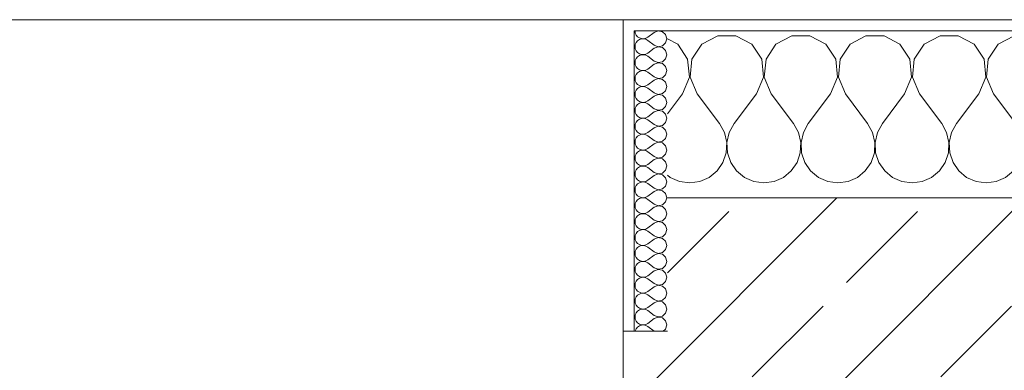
# Model space of a CAD drawing. Header units: metres. Extents: x -3.6 to 84.5, y -11 to 16.8.
# Tile 127 of 225: x 31.797 to 32.683, y 13.54 to 13.855. Entities that reach past the tile are written whole.
import ezdxf

# ---------------------------------------------------------------- set-up
doc = ezdxf.new("R2010")
doc.units = ezdxf.units.M
doc.header["$MEASUREMENT"] = 0
doc.layers.add('604 - Struktur.Wand Aussen', color=7, linetype='Continuous')
pattern_1 = [(0, (0, 0), (0, 0.08660254), [0, -0.05]), (0, (0.025, 0.0433), (0, 0.08660254), [0, -0.05])]

# ---------------------------------------------------------------- blocks, each defined once
blk = doc.blocks.new('*X23')
at = {"layer": '604 - Struktur.Wand Aussen', "color": 7, "linetype": 'Continuous', "lineweight": 5}
for p, q in [((32.42521, 13.84066), (32.4109, 13.83299)), ((32.44145, 13.84066), (32.42521, 13.84066)), ((32.45576, 13.83299), (32.44145, 13.84066)), ((32.49188, 13.84066), (32.47757, 13.83299)), ((32.50812, 13.84066), (32.49188, 13.84066)), ((32.52243, 13.83299), (32.50812, 13.84066)), ((32.55855, 13.84066), (32.54424, 13.83299)), ((32.57479, 13.84066), (32.55855, 13.84066)), ((32.5891, 13.83299), (32.57479, 13.84066)), ((32.62521, 13.84066), (32.6109, 13.83299)), ((32.64145, 13.84066), (32.62521, 13.84066)), ((32.65576, 13.83299), (32.64145, 13.84066)), ((32.69188, 13.84066), (32.67757, 13.83299)), ((32.70812, 13.84066), (32.69188, 13.84066)), ((32.72243, 13.83299), (32.70812, 13.84066)), ((32.75855, 13.84066), (32.74424, 13.83299)), ((32.77479, 13.84066), (32.75855, 13.84066)), ((32.7891, 13.83299), (32.77479, 13.84066)), ((32.82521, 13.84066), (32.8109, 13.83299)), ((32.84145, 13.84066), (32.82521, 13.84066)), ((32.85576, 13.83299), (32.84145, 13.84066)), ((32.89188, 13.84066), (32.87757, 13.83299)), ((32.90812, 13.84066), (32.89188, 13.84066)), ((32.92243, 13.83299), (32.90812, 13.84066)), ((32.95855, 13.84066), (32.94424, 13.83299)), ((32.97479, 13.84066), (32.95855, 13.84066)), ((32.9891, 13.83299), (32.97479, 13.84066)), ((33.02521, 13.84066), (33.0109, 13.83299)), ((33.04145, 13.84066), (33.02521, 13.84066)), ((33.05576, 13.83299), (33.04145, 13.84066)), ((33.09188, 13.84066), (33.07757, 13.83299)), ((33.10812, 13.84066), (33.09188, 13.84066)), ((33.12243, 13.83299), (33.10812, 13.84066)), ((33.15855, 13.84066), (33.14424, 13.83299)), ((33.17479, 13.84066), (33.15855, 13.84066)), ((33.1891, 13.83299), (33.17479, 13.84066)), ((33.22521, 13.84066), (33.2109, 13.83299)), ((33.24145, 13.84066), (33.22521, 13.84066)), ((33.25576, 13.83299), (33.24145, 13.84066)), ((33.29188, 13.84066), (33.27757, 13.83299)), ((33.30812, 13.84066), (33.29188, 13.84066)), ((33.32243, 13.83299), (33.30812, 13.84066)), ((33.35855, 13.84066), (33.34424, 13.83299)), ((33.37479, 13.84066), (33.35855, 13.84066)), ((33.3891, 13.83299), (33.37479, 13.84066)), ((33.42521, 13.84066), (33.4109, 13.83299)), ((33.44145, 13.84066), (33.42521, 13.84066)), ((33.45576, 13.83299), (33.44145, 13.84066)), ((33.49188, 13.84066), (33.47757, 13.83299)), ((33.5, 13.84066), (33.49188, 13.84066)), ((32.3891, 13.83299), (32.38, 13.83787)), ((32.39808, 13.81947), (32.3891, 13.83299)), ((32.4109, 13.83299), (32.40192, 13.81947)), ((32.46475, 13.81947), (32.45576, 13.83299)), ((32.47757, 13.83299), (32.46858, 13.81947)), ((32.53142, 13.81947), (32.52243, 13.83299)), ((32.54424, 13.83299), (32.53525, 13.81947)), ((32.59808, 13.81947), (32.5891, 13.83299)), ((32.6109, 13.83299), (32.60192, 13.81947)), ((32.66475, 13.81947), (32.65576, 13.83299)), ((32.67757, 13.83299), (32.66858, 13.81947)), ((32.73142, 13.81947), (32.72243, 13.83299)), ((32.74424, 13.83299), (32.73525, 13.81947)), ((32.79808, 13.81947), (32.7891, 13.83299)), ((32.8109, 13.83299), (32.80192, 13.81947)), ((32.86475, 13.81947), (32.85576, 13.83299)), ((32.87757, 13.83299), (32.86858, 13.81947)), ((32.93142, 13.81947), (32.92243, 13.83299)), ((32.94424, 13.83299), (32.93525, 13.81947)), ((32.99808, 13.81947), (32.9891, 13.83299)), ((33.0109, 13.83299), (33.00192, 13.81947)), ((33.06475, 13.81947), (33.05576, 13.83299)), ((33.07757, 13.83299), (33.06858, 13.81947)), ((33.13142, 13.81947), (33.12243, 13.83299)), ((33.14424, 13.83299), (33.13525, 13.81947)), ((33.19808, 13.81947), (33.1891, 13.83299)), ((33.2109, 13.83299), (33.20192, 13.81947)), ((33.26475, 13.81947), (33.25576, 13.83299)), ((33.27757, 13.83299), (33.26858, 13.81947)), ((33.33142, 13.81947), (33.32243, 13.83299)), ((33.34424, 13.83299), (33.33525, 13.81947)), ((33.39808, 13.81947), (33.3891, 13.83299)), ((33.4109, 13.83299), (33.40192, 13.81947)), ((33.46475, 13.81947), (33.45576, 13.83299)), ((33.47757, 13.83299), (33.46858, 13.81947)), ((32.39962, 13.8033), (32.39808, 13.81947)), ((32.40192, 13.81947), (32.40038, 13.8033)), ((32.46629, 13.8033), (32.46475, 13.81947)), ((32.46858, 13.81947), (32.46705, 13.8033)), ((32.53295, 13.8033), (32.53142, 13.81947)), ((32.53525, 13.81947), (32.53371, 13.8033)), ((32.59962, 13.8033), (32.59808, 13.81947)), ((32.60192, 13.81947), (32.60038, 13.8033)), ((32.66629, 13.8033), (32.66475, 13.81947)), ((32.66858, 13.81947), (32.66705, 13.8033)), ((32.73295, 13.8033), (32.73142, 13.81947)), ((32.73525, 13.81947), (32.73371, 13.8033)), ((32.79962, 13.8033), (32.79808, 13.81947)), ((32.80192, 13.81947), (32.80038, 13.8033)), ((32.86629, 13.8033), (32.86475, 13.81947)), ((32.86858, 13.81947), (32.86705, 13.8033)), ((32.93295, 13.8033), (32.93142, 13.81947)), ((32.93525, 13.81947), (32.93371, 13.8033)), ((32.99962, 13.8033), (32.99808, 13.81947)), ((33.00192, 13.81947), (33.00038, 13.8033)), ((33.06629, 13.8033), (33.06475, 13.81947)), ((33.06858, 13.81947), (33.06705, 13.8033)), ((33.13295, 13.8033), (33.13142, 13.81947)), ((33.13525, 13.81947), (33.13371, 13.8033)), ((33.19962, 13.8033), (33.19808, 13.81947)), ((33.20192, 13.81947), (33.20038, 13.8033)), ((33.26629, 13.8033), (33.26475, 13.81947)), ((33.26858, 13.81947), (33.26705, 13.8033)), ((33.33295, 13.8033), (33.33142, 13.81947)), ((33.33525, 13.81947), (33.33371, 13.8033)), ((33.39962, 13.8033), (33.39808, 13.81947)), ((33.40192, 13.81947), (33.40038, 13.8033)), ((33.46629, 13.8033), (33.46475, 13.81947)), ((33.46858, 13.81947), (33.46705, 13.8033)), ((32.39333, 13.78833), (32.39962, 13.8033)), ((32.40038, 13.8033), (32.40667, 13.78833)), ((32.46, 13.78833), (32.46629, 13.8033)), ((32.46705, 13.8033), (32.47333, 13.78833)), ((32.52667, 13.78833), (32.53295, 13.8033)), ((32.53371, 13.8033), (32.54, 13.78833)), ((32.59333, 13.78833), (32.59962, 13.8033)), ((32.60038, 13.8033), (32.60667, 13.78833)), ((32.66, 13.78833), (32.66629, 13.8033)), ((32.66705, 13.8033), (32.67333, 13.78833)), ((32.72667, 13.78833), (32.73295, 13.8033)), ((32.73371, 13.8033), (32.74, 13.78833)), ((32.79333, 13.78833), (32.79962, 13.8033)), ((32.80038, 13.8033), (32.80667, 13.78833)), ((32.86, 13.78833), (32.86629, 13.8033)), ((32.86705, 13.8033), (32.87333, 13.78833)), ((32.92667, 13.78833), (32.93295, 13.8033)), ((32.93371, 13.8033), (32.94, 13.78833)), ((32.99333, 13.78833), (32.99962, 13.8033)), ((33.00038, 13.8033), (33.00667, 13.78833)), ((33.06, 13.78833), (33.06629, 13.8033)), ((33.06705, 13.8033), (33.07333, 13.78833)), ((33.12667, 13.78833), (33.13295, 13.8033)), ((33.13371, 13.8033), (33.14, 13.78833)), ((33.19333, 13.78833), (33.19962, 13.8033)), ((33.20038, 13.8033), (33.20667, 13.78833)), ((33.26, 13.78833), (33.26629, 13.8033)), ((33.26705, 13.8033), (33.27333, 13.78833)), ((33.32667, 13.78833), (33.33295, 13.8033)), ((33.33371, 13.8033), (33.34, 13.78833)), ((33.39333, 13.78833), (33.39962, 13.8033)), ((33.40038, 13.8033), (33.40667, 13.78833)), ((33.46, 13.78833), (33.46629, 13.8033)), ((33.46705, 13.8033), (33.47333, 13.78833)), ((32.39333, 13.78833), (32.38, 13.77056)), ((32.40667, 13.78833), (32.42667, 13.76167)), ((32.46, 13.78833), (32.44, 13.76167)), ((32.47333, 13.78833), (32.49333, 13.76167)), ((32.52667, 13.78833), (32.50667, 13.76167)), ((32.54, 13.78833), (32.56, 13.76167)), ((32.59333, 13.78833), (32.57333, 13.76167)), ((32.60667, 13.78833), (32.62667, 13.76167)), ((32.66, 13.78833), (32.64, 13.76167)), ((32.67333, 13.78833), (32.69333, 13.76167)), ((32.72667, 13.78833), (32.70667, 13.76167)), ((32.74, 13.78833), (32.76, 13.76167)), ((32.79333, 13.78833), (32.77333, 13.76167)), ((32.80667, 13.78833), (32.82667, 13.76167)), ((32.86, 13.78833), (32.84, 13.76167)), ((32.87333, 13.78833), (32.89333, 13.76167)), ((32.92667, 13.78833), (32.90667, 13.76167)), ((32.94, 13.78833), (32.96, 13.76167)), ((32.99333, 13.78833), (32.97333, 13.76167)), ((33.00667, 13.78833), (33.02667, 13.76167)), ((33.06, 13.78833), (33.04, 13.76167)), ((33.07333, 13.78833), (33.09333, 13.76167)), ((33.12667, 13.78833), (33.10667, 13.76167)), ((33.14, 13.78833), (33.16, 13.76167)), ((33.19333, 13.78833), (33.17333, 13.76167)), ((33.20667, 13.78833), (33.22667, 13.76167)), ((33.26, 13.78833), (33.24, 13.76167)), ((33.27333, 13.78833), (33.29333, 13.76167)), ((33.32667, 13.78833), (33.30667, 13.76167)), ((33.34, 13.78833), (33.36, 13.76167)), ((33.39333, 13.78833), (33.37333, 13.76167)), ((33.40667, 13.78833), (33.42667, 13.76167)), ((33.46, 13.78833), (33.44, 13.76167)), ((33.47333, 13.78833), (33.49333, 13.76167)), ((32.43112, 13.75362), (32.42667, 13.76167)), ((32.44, 13.76167), (32.43555, 13.75362)), ((32.49778, 13.75362), (32.49333, 13.76167)), ((32.50667, 13.76167), (32.50222, 13.75362)), ((32.56445, 13.75362), (32.56, 13.76167)), ((32.57333, 13.76167), (32.56888, 13.75362)), ((32.63112, 13.75362), (32.62667, 13.76167)), ((32.64, 13.76167), (32.63555, 13.75362)), ((32.69778, 13.75362), (32.69333, 13.76167)), ((32.70667, 13.76167), (32.70222, 13.75362)), ((32.76445, 13.75362), (32.76, 13.76167)), ((32.77333, 13.76167), (32.76888, 13.75362)), ((32.83112, 13.75362), (32.82667, 13.76167)), ((32.84, 13.76167), (32.83555, 13.75362)), ((32.89778, 13.75362), (32.89333, 13.76167)), ((32.90667, 13.76167), (32.90222, 13.75362)), ((32.96445, 13.75362), (32.96, 13.76167)), ((32.97333, 13.76167), (32.96888, 13.75362)), ((33.03112, 13.75362), (33.02667, 13.76167)), ((33.04, 13.76167), (33.03555, 13.75362)), ((33.09778, 13.75362), (33.09333, 13.76167)), ((33.10667, 13.76167), (33.10222, 13.75362)), ((33.16445, 13.75362), (33.16, 13.76167)), ((33.17333, 13.76167), (33.16888, 13.75362)), ((33.23112, 13.75362), (33.22667, 13.76167)), ((33.24, 13.76167), (33.23555, 13.75362)), ((33.29778, 13.75362), (33.29333, 13.76167)), ((33.30667, 13.76167), (33.30222, 13.75362)), ((33.36445, 13.75362), (33.36, 13.76167)), ((33.37333, 13.76167), (33.36888, 13.75362)), ((33.43112, 13.75362), (33.42667, 13.76167)), ((33.44, 13.76167), (33.43555, 13.75362)), ((33.49778, 13.75362), (33.49333, 13.76167)), ((32.4332, 13.74466), (32.43112, 13.75362)), ((32.43555, 13.75362), (32.43347, 13.74466)), ((32.49987, 13.74466), (32.49778, 13.75362)), ((32.50222, 13.75362), (32.50013, 13.74466)), ((32.56653, 13.74466), (32.56445, 13.75362)), ((32.56888, 13.75362), (32.5668, 13.74466)), ((32.6332, 13.74466), (32.63112, 13.75362)), ((32.63555, 13.75362), (32.63347, 13.74466)), ((32.69987, 13.74466), (32.69778, 13.75362)), ((32.70222, 13.75362), (32.70013, 13.74466)), ((32.76653, 13.74466), (32.76445, 13.75362)), ((32.76888, 13.75362), (32.7668, 13.74466)), ((32.8332, 13.74466), (32.83112, 13.75362)), ((32.83555, 13.75362), (32.83347, 13.74466)), ((32.89987, 13.74466), (32.89778, 13.75362)), ((32.90222, 13.75362), (32.90013, 13.74466)), ((32.96653, 13.74466), (32.96445, 13.75362)), ((32.96888, 13.75362), (32.9668, 13.74466)), ((33.0332, 13.74466), (33.03112, 13.75362)), ((33.03555, 13.75362), (33.03347, 13.74466)), ((33.09987, 13.74466), (33.09778, 13.75362)), ((33.10222, 13.75362), (33.10013, 13.74466)), ((33.16653, 13.74466), (33.16445, 13.75362)), ((33.16888, 13.75362), (33.1668, 13.74466)), ((33.2332, 13.74466), (33.23112, 13.75362)), ((33.23555, 13.75362), (33.23347, 13.74466)), ((33.29987, 13.74466), (33.29778, 13.75362)), ((33.30222, 13.75362), (33.30013, 13.74466)), ((33.36653, 13.74466), (33.36445, 13.75362)), ((33.36888, 13.75362), (33.3668, 13.74466)), ((33.4332, 13.74466), (33.43112, 13.75362)), ((33.43555, 13.75362), (33.43347, 13.74466)), ((33.49987, 13.74466), (33.49778, 13.75362)), ((32.43275, 13.73547), (32.4332, 13.74466)), ((32.43347, 13.74466), (32.43391, 13.73547)), ((32.49942, 13.73547), (32.49987, 13.74466)), ((32.50013, 13.74466), (32.50058, 13.73547)), ((32.56609, 13.73547), (32.56653, 13.74466)), ((32.5668, 13.74466), (32.56725, 13.73547)), ((32.63275, 13.73547), (32.6332, 13.74466)), ((32.63347, 13.74466), (32.63391, 13.73547)), ((32.69942, 13.73547), (32.69987, 13.74466)), ((32.70013, 13.74466), (32.70058, 13.73547)), ((32.76609, 13.73547), (32.76653, 13.74466)), ((32.7668, 13.74466), (32.76725, 13.73547)), ((32.83275, 13.73547), (32.8332, 13.74466)), ((32.83347, 13.74466), (32.83391, 13.73547)), ((32.89942, 13.73547), (32.89987, 13.74466)), ((32.90013, 13.74466), (32.90058, 13.73547)), ((32.96609, 13.73547), (32.96653, 13.74466)), ((32.9668, 13.74466), (32.96725, 13.73547)), ((33.03275, 13.73547), (33.0332, 13.74466)), ((33.03347, 13.74466), (33.03391, 13.73547)), ((33.09942, 13.73547), (33.09987, 13.74466)), ((33.10013, 13.74466), (33.10058, 13.73547)), ((33.16609, 13.73547), (33.16653, 13.74466)), ((33.1668, 13.74466), (33.16725, 13.73547)), ((33.23275, 13.73547), (33.2332, 13.74466)), ((33.23347, 13.74466), (33.23391, 13.73547)), ((33.29942, 13.73547), (33.29987, 13.74466)), ((33.30013, 13.74466), (33.30058, 13.73547)), ((33.36609, 13.73547), (33.36653, 13.74466)), ((33.3668, 13.74466), (33.36725, 13.73547)), ((33.43275, 13.73547), (33.4332, 13.74466)), ((33.43347, 13.74466), (33.43391, 13.73547)), ((33.49942, 13.73547), (33.49987, 13.74466)), ((32.42981, 13.72676), (32.43275, 13.73547)), ((32.43391, 13.73547), (32.43685, 13.72676)), ((32.49648, 13.72676), (32.49942, 13.73547)), ((32.50058, 13.73547), (32.50352, 13.72676)), ((32.56315, 13.72676), (32.56609, 13.73547)), ((32.56725, 13.73547), (32.57019, 13.72676)), ((32.62981, 13.72676), (32.63275, 13.73547)), ((32.63391, 13.73547), (32.63685, 13.72676)), ((32.69648, 13.72676), (32.69942, 13.73547)), ((32.70058, 13.73547), (32.70352, 13.72676)), ((32.76315, 13.72676), (32.76609, 13.73547)), ((32.76725, 13.73547), (32.77019, 13.72676)), ((32.82981, 13.72676), (32.83275, 13.73547)), ((32.83391, 13.73547), (32.83685, 13.72676)), ((32.89648, 13.72676), (32.89942, 13.73547)), ((32.90058, 13.73547), (32.90352, 13.72676)), ((32.96315, 13.72676), (32.96609, 13.73547)), ((32.96725, 13.73547), (32.97019, 13.72676)), ((33.02981, 13.72676), (33.03275, 13.73547)), ((33.03391, 13.73547), (33.03685, 13.72676)), ((33.09648, 13.72676), (33.09942, 13.73547)), ((33.10058, 13.73547), (33.10352, 13.72676)), ((33.16315, 13.72676), (33.16609, 13.73547)), ((33.16725, 13.73547), (33.17019, 13.72676)), ((33.22981, 13.72676), (33.23275, 13.73547)), ((33.23391, 13.73547), (33.23685, 13.72676)), ((33.29648, 13.72676), (33.29942, 13.73547)), ((33.30058, 13.73547), (33.30352, 13.72676)), ((33.36315, 13.72676), (33.36609, 13.73547)), ((33.36725, 13.73547), (33.37019, 13.72676)), ((33.42981, 13.72676), (33.43275, 13.73547)), ((33.43391, 13.73547), (33.43685, 13.72676)), ((33.49648, 13.72676), (33.49942, 13.73547)), ((32.42461, 13.71918), (32.42981, 13.72676)), ((32.43685, 13.72676), (32.44206, 13.71918)), ((32.49127, 13.71918), (32.49648, 13.72676)), ((32.50352, 13.72676), (32.50873, 13.71918)), ((32.55794, 13.71918), (32.56315, 13.72676)), ((32.57019, 13.72676), (32.57539, 13.71918)), ((32.62461, 13.71918), (32.62981, 13.72676)), ((32.63685, 13.72676), (32.64206, 13.71918)), ((32.69127, 13.71918), (32.69648, 13.72676)), ((32.70352, 13.72676), (32.70873, 13.71918)), ((32.75794, 13.71918), (32.76315, 13.72676)), ((32.77019, 13.72676), (32.77539, 13.71918)), ((32.82461, 13.71918), (32.82981, 13.72676)), ((32.83685, 13.72676), (32.84206, 13.71918)), ((32.89127, 13.71918), (32.89648, 13.72676)), ((32.90352, 13.72676), (32.90873, 13.71918)), ((32.95794, 13.71918), (32.96315, 13.72676)), ((32.97019, 13.72676), (32.97539, 13.71918)), ((33.02461, 13.71918), (33.02981, 13.72676)), ((33.03685, 13.72676), (33.04206, 13.71918)), ((33.09127, 13.71918), (33.09648, 13.72676)), ((33.10352, 13.72676), (33.10873, 13.71918)), ((33.15794, 13.71918), (33.16315, 13.72676)), ((33.17019, 13.72676), (33.17539, 13.71918)), ((33.22461, 13.71918), (33.22981, 13.72676)), ((33.23685, 13.72676), (33.24206, 13.71918)), ((33.29127, 13.71918), (33.29648, 13.72676)), ((33.30352, 13.72676), (33.30873, 13.71918)), ((33.35794, 13.71918), (33.36315, 13.72676)), ((33.37019, 13.72676), (33.37539, 13.71918)), ((33.42461, 13.71918), (33.42981, 13.72676)), ((33.43685, 13.72676), (33.44206, 13.71918)), ((33.49127, 13.71918), (33.49648, 13.72676)), ((32.38, 13.71536), (32.38248, 13.71331)), ((32.41752, 13.71331), (32.42461, 13.71918)), ((32.44206, 13.71918), (32.44914, 13.71331)), ((32.48419, 13.71331), (32.49127, 13.71918)), ((32.50873, 13.71918), (32.51581, 13.71331)), ((32.55086, 13.71331), (32.55794, 13.71918)), ((32.57539, 13.71918), (32.58248, 13.71331)), ((32.61752, 13.71331), (32.62461, 13.71918)), ((32.64206, 13.71918), (32.64914, 13.71331)), ((32.68419, 13.71331), (32.69127, 13.71918)), ((32.70873, 13.71918), (32.71581, 13.71331)), ((32.75086, 13.71331), (32.75794, 13.71918)), ((32.77539, 13.71918), (32.78248, 13.71331)), ((32.81752, 13.71331), (32.82461, 13.71918)), ((32.84206, 13.71918), (32.84914, 13.71331)), ((32.88419, 13.71331), (32.89127, 13.71918)), ((32.90873, 13.71918), (32.91581, 13.71331)), ((32.95086, 13.71331), (32.95794, 13.71918)), ((32.97539, 13.71918), (32.98248, 13.71331)), ((33.01752, 13.71331), (33.02461, 13.71918)), ((33.04206, 13.71918), (33.04914, 13.71331)), ((33.08419, 13.71331), (33.09127, 13.71918)), ((33.10873, 13.71918), (33.11581, 13.71331)), ((33.15086, 13.71331), (33.15794, 13.71918)), ((33.17539, 13.71918), (33.18248, 13.71331)), ((33.21752, 13.71331), (33.22461, 13.71918)), ((33.24206, 13.71918), (33.24914, 13.71331)), ((33.28419, 13.71331), (33.29127, 13.71918)), ((33.30873, 13.71918), (33.31581, 13.71331)), ((33.35086, 13.71331), (33.35794, 13.71918)), ((33.37539, 13.71918), (33.38248, 13.71331)), ((33.41752, 13.71331), (33.42461, 13.71918)), ((33.44206, 13.71918), (33.44914, 13.71331)), ((33.48419, 13.71331), (33.49127, 13.71918)), ((32.38248, 13.71331), (32.39089, 13.7096)), ((32.39089, 13.7096), (32.4, 13.70833)), ((32.4, 13.70833), (32.40911, 13.7096)), ((32.40911, 13.7096), (32.41752, 13.71331)), ((32.44914, 13.71331), (32.45756, 13.7096)), ((32.45756, 13.7096), (32.46667, 13.70833)), ((32.46667, 13.70833), (32.47578, 13.7096)), ((32.47578, 13.7096), (32.48419, 13.71331)), ((32.51581, 13.71331), (32.52422, 13.7096)), ((32.52422, 13.7096), (32.53333, 13.70833)), ((32.53333, 13.70833), (32.54244, 13.7096)), ((32.54244, 13.7096), (32.55086, 13.71331)), ((32.58248, 13.71331), (32.59089, 13.7096)), ((32.59089, 13.7096), (32.6, 13.70833)), ((32.6, 13.70833), (32.60911, 13.7096)), ((32.60911, 13.7096), (32.61752, 13.71331)), ((32.64914, 13.71331), (32.65756, 13.7096)), ((32.65756, 13.7096), (32.66667, 13.70833)), ((32.66667, 13.70833), (32.67578, 13.7096)), ((32.67578, 13.7096), (32.68419, 13.71331)), ((32.71581, 13.71331), (32.72422, 13.7096)), ((32.72422, 13.7096), (32.73333, 13.70833)), ((32.73333, 13.70833), (32.74244, 13.7096)), ((32.74244, 13.7096), (32.75086, 13.71331)), ((32.78248, 13.71331), (32.79089, 13.7096)), ((32.79089, 13.7096), (32.8, 13.70833)), ((32.8, 13.70833), (32.80911, 13.7096)), ((32.80911, 13.7096), (32.81752, 13.71331)), ((32.84914, 13.71331), (32.85756, 13.7096)), ((32.85756, 13.7096), (32.86667, 13.70833)), ((32.86667, 13.70833), (32.87578, 13.7096)), ((32.87578, 13.7096), (32.88419, 13.71331)), ((32.91581, 13.71331), (32.92422, 13.7096)), ((32.92422, 13.7096), (32.93333, 13.70833)), ((32.93333, 13.70833), (32.94244, 13.7096)), ((32.94244, 13.7096), (32.95086, 13.71331)), ((32.98248, 13.71331), (32.99089, 13.7096)), ((32.99089, 13.7096), (33, 13.70833)), ((33, 13.70833), (33.00911, 13.7096)), ((33.00911, 13.7096), (33.01752, 13.71331)), ((33.04914, 13.71331), (33.05756, 13.7096)), ((33.05756, 13.7096), (33.06667, 13.70833)), ((33.06667, 13.70833), (33.07578, 13.7096)), ((33.07578, 13.7096), (33.08419, 13.71331)), ((33.11581, 13.71331), (33.12422, 13.7096)), ((33.12422, 13.7096), (33.13333, 13.70833)), ((33.13333, 13.70833), (33.14244, 13.7096)), ((33.14244, 13.7096), (33.15086, 13.71331)), ((33.18248, 13.71331), (33.19089, 13.7096)), ((33.19089, 13.7096), (33.2, 13.70833)), ((33.2, 13.70833), (33.20911, 13.7096)), ((33.20911, 13.7096), (33.21752, 13.71331)), ((33.24914, 13.71331), (33.25756, 13.7096)), ((33.25756, 13.7096), (33.26667, 13.70833)), ((33.26667, 13.70833), (33.27578, 13.7096)), ((33.27578, 13.7096), (33.28419, 13.71331)), ((33.31581, 13.71331), (33.32422, 13.7096)), ((33.32422, 13.7096), (33.33333, 13.70833)), ((33.33333, 13.70833), (33.34244, 13.7096)), ((33.34244, 13.7096), (33.35086, 13.71331)), ((33.38248, 13.71331), (33.39089, 13.7096)), ((33.39089, 13.7096), (33.4, 13.70833)), ((33.4, 13.70833), (33.40911, 13.7096)), ((33.40911, 13.7096), (33.41752, 13.71331)), ((33.44914, 13.71331), (33.45756, 13.7096)), ((33.45756, 13.7096), (33.46667, 13.70833)), ((33.46667, 13.70833), (33.47578, 13.7096)), ((33.47578, 13.7096), (33.48419, 13.71331))]:
    blk.add_line(p, q, dxfattribs=at)
blk = doc.blocks.new('*X46')
at = {"layer": '604 - Struktur.Wand Aussen', "color": 7, "linetype": 'Continuous', "lineweight": 5}
for p, q in [((32.35071, 13.845), (32.35099, 13.84305)), ((32.35099, 13.84305), (32.35178, 13.84124)), ((32.35178, 13.84124), (32.35304, 13.83973)), ((32.35304, 13.83973), (32.35466, 13.83861)), ((32.36786, 13.84357), (32.36214, 13.83929)), ((32.3715, 13.84497), (32.36786, 13.84357)), ((32.37534, 13.84425), (32.3715, 13.84497)), ((32.37822, 13.84161), (32.37534, 13.84425)), ((32.37929, 13.83786), (32.37822, 13.84161)), ((32.35099, 13.83267), (32.35071, 13.83071)), ((32.35071, 13.83071), (32.35099, 13.82876)), ((32.35178, 13.83447), (32.35099, 13.83267)), ((32.35304, 13.83599), (32.35178, 13.83447)), ((32.35466, 13.8371), (32.35304, 13.83599)), ((32.35466, 13.83861), (32.35653, 13.83798)), ((32.35653, 13.83773), (32.35466, 13.8371)), ((32.35653, 13.83798), (32.3585, 13.83789)), ((32.3585, 13.83783), (32.35653, 13.83773)), ((32.3585, 13.83789), (32.36042, 13.83833)), ((32.36042, 13.83738), (32.3585, 13.83783)), ((32.36042, 13.83833), (32.36214, 13.83929)), ((32.36214, 13.83643), (32.36042, 13.83738)), ((32.36786, 13.83214), (32.36214, 13.83643)), ((32.36786, 13.83214), (32.3715, 13.83074)), ((32.3715, 13.83069), (32.36786, 13.82929)), ((32.3715, 13.83074), (32.37534, 13.83147)), ((32.37534, 13.82996), (32.3715, 13.83069)), ((32.37534, 13.83147), (32.37822, 13.8341)), ((32.37822, 13.8341), (32.37929, 13.83786)), ((32.35099, 13.82876), (32.35178, 13.82696)), ((32.35178, 13.82696), (32.35304, 13.82544)), ((32.35304, 13.8217), (32.35178, 13.82018)), ((32.35304, 13.82544), (32.35466, 13.82433)), ((32.35466, 13.82282), (32.35304, 13.8217)), ((32.35466, 13.82433), (32.35653, 13.8237)), ((32.35653, 13.82345), (32.35466, 13.82282)), ((32.35653, 13.8237), (32.3585, 13.8236)), ((32.3585, 13.82354), (32.35653, 13.82345)), ((32.3585, 13.8236), (32.36042, 13.82405)), ((32.36042, 13.8231), (32.3585, 13.82354)), ((32.36042, 13.82405), (32.36214, 13.825)), ((32.36214, 13.82214), (32.36042, 13.8231)), ((32.36786, 13.82929), (32.36214, 13.825)), ((32.36786, 13.81786), (32.36214, 13.82214)), ((32.37822, 13.82733), (32.37534, 13.82996)), ((32.37929, 13.82357), (32.37822, 13.82733)), ((32.37822, 13.81982), (32.37929, 13.82357)), ((32.35099, 13.81838), (32.35071, 13.81643)), ((32.35071, 13.81643), (32.35099, 13.81448)), ((32.35178, 13.82018), (32.35099, 13.81838)), ((32.35099, 13.81448), (32.35178, 13.81267)), ((32.36786, 13.815), (32.36214, 13.81071)), ((32.36786, 13.81786), (32.3715, 13.81646)), ((32.3715, 13.8164), (32.36786, 13.815)), ((32.3715, 13.81646), (32.37534, 13.81718)), ((32.37534, 13.81567), (32.3715, 13.8164)), ((32.37534, 13.81718), (32.37822, 13.81982)), ((32.37822, 13.81304), (32.37534, 13.81567)), ((32.37929, 13.80929), (32.37822, 13.81304)), ((32.35099, 13.80409), (32.35071, 13.80214)), ((32.35178, 13.8059), (32.35099, 13.80409)), ((32.35178, 13.81267), (32.35304, 13.81116)), ((32.35304, 13.80742), (32.35178, 13.8059)), ((32.35304, 13.81116), (32.35466, 13.81004)), ((32.35466, 13.80853), (32.35304, 13.80742)), ((32.35466, 13.81004), (32.35653, 13.80941)), ((32.35653, 13.80916), (32.35466, 13.80853)), ((32.35653, 13.80941), (32.3585, 13.80931)), ((32.3585, 13.80926), (32.35653, 13.80916)), ((32.3585, 13.80931), (32.36042, 13.80976)), ((32.36042, 13.80881), (32.3585, 13.80926)), ((32.36042, 13.80976), (32.36214, 13.81071)), ((32.36214, 13.80786), (32.36042, 13.80881)), ((32.36786, 13.80357), (32.36214, 13.80786)), ((32.37534, 13.8029), (32.37822, 13.80553)), ((32.37822, 13.80553), (32.37929, 13.80929)), ((32.35071, 13.80214), (32.35099, 13.80019)), ((32.35099, 13.80019), (32.35178, 13.79839)), ((32.35178, 13.79839), (32.35304, 13.79687)), ((32.35304, 13.79687), (32.35466, 13.79575)), ((32.35466, 13.79575), (32.35653, 13.79512)), ((32.35653, 13.79512), (32.3585, 13.79503)), ((32.3585, 13.79503), (32.36042, 13.79547)), ((32.36042, 13.79547), (32.36214, 13.79643)), ((32.36786, 13.80071), (32.36214, 13.79643)), ((32.36786, 13.80357), (32.3715, 13.80217)), ((32.3715, 13.80211), (32.36786, 13.80071)), ((32.3715, 13.80217), (32.37534, 13.8029)), ((32.37534, 13.80139), (32.3715, 13.80211)), ((32.37822, 13.79876), (32.37534, 13.80139)), ((32.37929, 13.795), (32.37822, 13.79876)), ((32.35099, 13.78981), (32.35071, 13.78786)), ((32.35071, 13.78786), (32.35099, 13.78591)), ((32.35178, 13.79161), (32.35099, 13.78981)), ((32.35304, 13.79313), (32.35178, 13.79161)), ((32.35466, 13.79425), (32.35304, 13.79313)), ((32.35653, 13.79488), (32.35466, 13.79425)), ((32.3585, 13.79497), (32.35653, 13.79488)), ((32.36042, 13.79453), (32.3585, 13.79497)), ((32.36214, 13.79357), (32.36042, 13.79453)), ((32.36786, 13.78929), (32.36214, 13.79357)), ((32.36786, 13.78643), (32.36214, 13.78214)), ((32.36786, 13.78929), (32.3715, 13.78789)), ((32.3715, 13.78783), (32.36786, 13.78643)), ((32.3715, 13.78789), (32.37534, 13.78861)), ((32.37534, 13.7871), (32.3715, 13.78783)), ((32.37534, 13.78861), (32.37822, 13.79124)), ((32.37822, 13.78447), (32.37534, 13.7871)), ((32.37822, 13.79124), (32.37929, 13.795)), ((32.35099, 13.78591), (32.35178, 13.7841)), ((32.35178, 13.7841), (32.35304, 13.78258)), ((32.35304, 13.77884), (32.35178, 13.77733)), ((32.35304, 13.78258), (32.35466, 13.78147)), ((32.35466, 13.77996), (32.35304, 13.77884)), ((32.35466, 13.78147), (32.35653, 13.78084)), ((32.35653, 13.78059), (32.35466, 13.77996)), ((32.35653, 13.78084), (32.3585, 13.78074)), ((32.3585, 13.78069), (32.35653, 13.78059)), ((32.3585, 13.78074), (32.36042, 13.78119)), ((32.36042, 13.78024), (32.3585, 13.78069)), ((32.36042, 13.78119), (32.36214, 13.78214)), ((32.36214, 13.77929), (32.36042, 13.78024)), ((32.36786, 13.775), (32.36214, 13.77929)), ((32.37929, 13.78071), (32.37822, 13.78447)), ((32.37822, 13.77696), (32.37929, 13.78071)), ((32.35099, 13.77552), (32.35071, 13.77357)), ((32.35071, 13.77357), (32.35099, 13.77162)), ((32.35178, 13.77733), (32.35099, 13.77552)), ((32.35099, 13.77162), (32.35178, 13.76982)), ((32.35178, 13.76982), (32.35304, 13.7683)), ((32.36786, 13.77214), (32.36214, 13.76786)), ((32.36786, 13.775), (32.3715, 13.7736)), ((32.3715, 13.77354), (32.36786, 13.77214)), ((32.3715, 13.7736), (32.37534, 13.77433)), ((32.37534, 13.77282), (32.3715, 13.77354)), ((32.37534, 13.77433), (32.37822, 13.77696)), ((32.37822, 13.77018), (32.37534, 13.77282)), ((32.37929, 13.76643), (32.37822, 13.77018)), ((32.35099, 13.76124), (32.35071, 13.75929)), ((32.35178, 13.76304), (32.35099, 13.76124)), ((32.35304, 13.76456), (32.35178, 13.76304)), ((32.35304, 13.7683), (32.35466, 13.76718)), ((32.35466, 13.76567), (32.35304, 13.76456)), ((32.35466, 13.76718), (32.35653, 13.76655)), ((32.35653, 13.7663), (32.35466, 13.76567)), ((32.35653, 13.76655), (32.3585, 13.76646)), ((32.3585, 13.7664), (32.35653, 13.7663)), ((32.3585, 13.76646), (32.36042, 13.7669)), ((32.36042, 13.76595), (32.3585, 13.7664)), ((32.36042, 13.7669), (32.36214, 13.76786)), ((32.36214, 13.765), (32.36042, 13.76595)), ((32.36786, 13.76071), (32.36214, 13.765)), ((32.36786, 13.76071), (32.3715, 13.75931)), ((32.3715, 13.75931), (32.37534, 13.76004)), ((32.37534, 13.76004), (32.37822, 13.76267)), ((32.37822, 13.76267), (32.37929, 13.76643)), ((32.35071, 13.75929), (32.35099, 13.75733)), ((32.35099, 13.75733), (32.35178, 13.75553)), ((32.35178, 13.75553), (32.35304, 13.75401)), ((32.35304, 13.75401), (32.35466, 13.7529)), ((32.35466, 13.75139), (32.35304, 13.75027)), ((32.35466, 13.7529), (32.35653, 13.75227)), ((32.35653, 13.75202), (32.35466, 13.75139)), ((32.35653, 13.75227), (32.3585, 13.75217)), ((32.3585, 13.75211), (32.35653, 13.75202)), ((32.3585, 13.75217), (32.36042, 13.75262)), ((32.36042, 13.75167), (32.3585, 13.75211)), ((32.36042, 13.75262), (32.36214, 13.75357)), ((32.36214, 13.75071), (32.36042, 13.75167)), ((32.36786, 13.75786), (32.36214, 13.75357)), ((32.3715, 13.75926), (32.36786, 13.75786)), ((32.37534, 13.75853), (32.3715, 13.75926)), ((32.37822, 13.7559), (32.37534, 13.75853)), ((32.37929, 13.75214), (32.37822, 13.7559)), ((32.37822, 13.74839), (32.37929, 13.75214)), ((32.35099, 13.74695), (32.35071, 13.745)), ((32.35071, 13.745), (32.35099, 13.74305)), ((32.35178, 13.74876), (32.35099, 13.74695)), ((32.35099, 13.74305), (32.35178, 13.74124)), ((32.35304, 13.75027), (32.35178, 13.74876)), ((32.36786, 13.74643), (32.36214, 13.75071)), ((32.36786, 13.74357), (32.36214, 13.73929)), ((32.36786, 13.74643), (32.3715, 13.74503)), ((32.3715, 13.74497), (32.36786, 13.74357)), ((32.3715, 13.74503), (32.37534, 13.74575)), ((32.37534, 13.74425), (32.3715, 13.74497)), ((32.37534, 13.74575), (32.37822, 13.74839)), ((32.37822, 13.74161), (32.37534, 13.74425)), ((32.35178, 13.73447), (32.35099, 13.73267)), ((32.35178, 13.74124), (32.35304, 13.73973)), ((32.35304, 13.73599), (32.35178, 13.73447)), ((32.35304, 13.73973), (32.35466, 13.73861)), ((32.35466, 13.7371), (32.35304, 13.73599)), ((32.35466, 13.73861), (32.35653, 13.73798)), ((32.35653, 13.73773), (32.35466, 13.7371)), ((32.35653, 13.73798), (32.3585, 13.73789)), ((32.3585, 13.73783), (32.35653, 13.73773)), ((32.3585, 13.73789), (32.36042, 13.73833)), ((32.36042, 13.73738), (32.3585, 13.73783)), ((32.36042, 13.73833), (32.36214, 13.73929)), ((32.36214, 13.73643), (32.36042, 13.73738)), ((32.36786, 13.73214), (32.36214, 13.73643)), ((32.37534, 13.73147), (32.37822, 13.7341)), ((32.37929, 13.73786), (32.37822, 13.74161)), ((32.37822, 13.7341), (32.37929, 13.73786)), ((32.35099, 13.73267), (32.35071, 13.73071)), ((32.35071, 13.73071), (32.35099, 13.72876)), ((32.35099, 13.72876), (32.35178, 13.72696)), ((32.35178, 13.72696), (32.35304, 13.72544)), ((32.35304, 13.72544), (32.35466, 13.72433)), ((32.35466, 13.72433), (32.35653, 13.7237)), ((32.36042, 13.72405), (32.36214, 13.725)), ((32.36786, 13.72929), (32.36214, 13.725)), ((32.36786, 13.73214), (32.3715, 13.73074)), ((32.3715, 13.73069), (32.36786, 13.72929)), ((32.3715, 13.73074), (32.37534, 13.73147)), ((32.37534, 13.72996), (32.3715, 13.73069)), ((32.37822, 13.72733), (32.37534, 13.72996)), ((32.37929, 13.72357), (32.37822, 13.72733)), ((32.35099, 13.71838), (32.35071, 13.71643)), ((32.35071, 13.71643), (32.35099, 13.71448)), ((32.35178, 13.72018), (32.35099, 13.71838)), ((32.35304, 13.7217), (32.35178, 13.72018)), ((32.35466, 13.72282), (32.35304, 13.7217)), ((32.35653, 13.72345), (32.35466, 13.72282)), ((32.35653, 13.7237), (32.3585, 13.7236)), ((32.3585, 13.72354), (32.35653, 13.72345)), ((32.3585, 13.7236), (32.36042, 13.72405)), ((32.36042, 13.7231), (32.3585, 13.72354)), ((32.36214, 13.72214), (32.36042, 13.7231)), ((32.36786, 13.71786), (32.36214, 13.72214)), ((32.36786, 13.71786), (32.3715, 13.71646)), ((32.3715, 13.7164), (32.36786, 13.715)), ((32.3715, 13.71646), (32.37534, 13.71718)), ((32.37534, 13.71567), (32.3715, 13.7164)), ((32.37534, 13.71718), (32.37822, 13.71982)), ((32.37822, 13.71304), (32.37534, 13.71567)), ((32.37822, 13.71982), (32.37929, 13.72357)), ((32.35099, 13.71448), (32.35178, 13.71267)), ((32.35178, 13.71267), (32.35304, 13.71116)), ((32.35304, 13.70742), (32.35178, 13.7059)), ((32.35304, 13.71116), (32.35466, 13.71004)), ((32.35466, 13.70853), (32.35304, 13.70742)), ((32.35466, 13.71004), (32.35653, 13.70941)), ((32.35653, 13.70916), (32.35466, 13.70853)), ((32.35653, 13.70941), (32.3585, 13.70931)), ((32.3585, 13.70926), (32.35653, 13.70916)), ((32.3585, 13.70931), (32.36042, 13.70976)), ((32.36042, 13.70881), (32.3585, 13.70926)), ((32.36042, 13.70976), (32.36214, 13.71071)), ((32.36214, 13.70786), (32.36042, 13.70881)), ((32.36786, 13.715), (32.36214, 13.71071)), ((32.36786, 13.70357), (32.36214, 13.70786)), ((32.37929, 13.70929), (32.37822, 13.71304)), ((32.37822, 13.70553), (32.37929, 13.70929)), ((32.35099, 13.70409), (32.35071, 13.70214)), ((32.35071, 13.70214), (32.35099, 13.70019)), ((32.35178, 13.7059), (32.35099, 13.70409)), ((32.35099, 13.70019), (32.35178, 13.69839)), ((32.35178, 13.69839), (32.35304, 13.69687)), ((32.36786, 13.70071), (32.36214, 13.69643)), ((32.36786, 13.70357), (32.3715, 13.70217)), ((32.3715, 13.70211), (32.36786, 13.70071)), ((32.3715, 13.70217), (32.37534, 13.7029)), ((32.37534, 13.70139), (32.3715, 13.70211)), ((32.37534, 13.7029), (32.37822, 13.70553)), ((32.37822, 13.69876), (32.37534, 13.70139)), ((32.37929, 13.695), (32.37822, 13.69876)), ((32.35099, 13.68981), (32.35071, 13.68786)), ((32.35178, 13.69161), (32.35099, 13.68981)), ((32.35304, 13.69313), (32.35178, 13.69161)), ((32.35304, 13.69687), (32.35466, 13.69575)), ((32.35466, 13.69425), (32.35304, 13.69313)), ((32.35466, 13.69575), (32.35653, 13.69512)), ((32.35653, 13.69488), (32.35466, 13.69425)), ((32.35653, 13.69512), (32.3585, 13.69503)), ((32.3585, 13.69497), (32.35653, 13.69488)), ((32.3585, 13.69503), (32.36042, 13.69547)), ((32.36042, 13.69453), (32.3585, 13.69497)), ((32.36042, 13.69547), (32.36214, 13.69643)), ((32.36214, 13.69357), (32.36042, 13.69453)), ((32.36786, 13.68929), (32.36214, 13.69357)), ((32.36786, 13.68929), (32.3715, 13.68789)), ((32.37534, 13.68861), (32.37822, 13.69124)), ((32.37822, 13.69124), (32.37929, 13.695)), ((32.35071, 13.68786), (32.35099, 13.68591)), ((32.35099, 13.68591), (32.35178, 13.6841)), ((32.35178, 13.6841), (32.35304, 13.68258)), ((32.35304, 13.68258), (32.35466, 13.68147)), ((32.35466, 13.67996), (32.35304, 13.67884)), ((32.35466, 13.68147), (32.35653, 13.68084)), ((32.35653, 13.68059), (32.35466, 13.67996)), ((32.35653, 13.68084), (32.3585, 13.68074)), ((32.3585, 13.68069), (32.35653, 13.68059)), ((32.3585, 13.68074), (32.36042, 13.68119)), ((32.36042, 13.68024), (32.3585, 13.68069)), ((32.36042, 13.68119), (32.36214, 13.68214)), ((32.36214, 13.67929), (32.36042, 13.68024)), ((32.36786, 13.68643), (32.36214, 13.68214)), ((32.3715, 13.68783), (32.36786, 13.68643)), ((32.3715, 13.68789), (32.37534, 13.68861)), ((32.37534, 13.6871), (32.3715, 13.68783)), ((32.37822, 13.68447), (32.37534, 13.6871)), ((32.37929, 13.68071), (32.37822, 13.68447)), ((32.37822, 13.67696), (32.37929, 13.68071)), ((32.35099, 13.67552), (32.35071, 13.67357)), ((32.35071, 13.67357), (32.35099, 13.67162)), ((32.35178, 13.67733), (32.35099, 13.67552)), ((32.35099, 13.67162), (32.35178, 13.66982)), ((32.35304, 13.67884), (32.35178, 13.67733)), ((32.36786, 13.675), (32.36214, 13.67929)), ((32.36786, 13.67214), (32.36214, 13.66786)), ((32.36786, 13.675), (32.3715, 13.6736)), ((32.3715, 13.67354), (32.36786, 13.67214)), ((32.3715, 13.6736), (32.37534, 13.67433)), ((32.37534, 13.67282), (32.3715, 13.67354)), ((32.37534, 13.67433), (32.37822, 13.67696)), ((32.37822, 13.67018), (32.37534, 13.67282)), ((32.35178, 13.66304), (32.35099, 13.66124)), ((32.35178, 13.66982), (32.35304, 13.6683)), ((32.35304, 13.66456), (32.35178, 13.66304)), ((32.35304, 13.6683), (32.35466, 13.66718)), ((32.35466, 13.66567), (32.35304, 13.66456)), ((32.35466, 13.66718), (32.35653, 13.66655)), ((32.35653, 13.6663), (32.35466, 13.66567)), ((32.35653, 13.66655), (32.3585, 13.66646)), ((32.3585, 13.6664), (32.35653, 13.6663)), ((32.3585, 13.66646), (32.36042, 13.6669)), ((32.36042, 13.66595), (32.3585, 13.6664)), ((32.36042, 13.6669), (32.36214, 13.66786)), ((32.36214, 13.665), (32.36042, 13.66595)), ((32.36786, 13.66071), (32.36214, 13.665)), ((32.37534, 13.66004), (32.37822, 13.66267)), ((32.37929, 13.66643), (32.37822, 13.67018)), ((32.37822, 13.66267), (32.37929, 13.66643)), ((32.35099, 13.66124), (32.35071, 13.65929)), ((32.35071, 13.65929), (32.35099, 13.65733)), ((32.35099, 13.65733), (32.35178, 13.65553)), ((32.35178, 13.65553), (32.35304, 13.65401)), ((32.35304, 13.65401), (32.35466, 13.6529)), ((32.36042, 13.65262), (32.36214, 13.65357)), ((32.36786, 13.65786), (32.36214, 13.65357)), ((32.36786, 13.66071), (32.3715, 13.65931)), ((32.3715, 13.65926), (32.36786, 13.65786)), ((32.3715, 13.65931), (32.37534, 13.66004)), ((32.37534, 13.65853), (32.3715, 13.65926)), ((32.37822, 13.6559), (32.37534, 13.65853)), ((32.37929, 13.65214), (32.37822, 13.6559)), ((32.35099, 13.64695), (32.35071, 13.645)), ((32.35071, 13.645), (32.35099, 13.64305)), ((32.35178, 13.64876), (32.35099, 13.64695)), ((32.35304, 13.65027), (32.35178, 13.64876)), ((32.35466, 13.65139), (32.35304, 13.65027)), ((32.35466, 13.6529), (32.35653, 13.65227)), ((32.35653, 13.65202), (32.35466, 13.65139)), ((32.35653, 13.65227), (32.3585, 13.65217)), ((32.3585, 13.65211), (32.35653, 13.65202)), ((32.3585, 13.65217), (32.36042, 13.65262)), ((32.36042, 13.65167), (32.3585, 13.65211)), ((32.36214, 13.65071), (32.36042, 13.65167)), ((32.36786, 13.64643), (32.36214, 13.65071)), ((32.36786, 13.64643), (32.3715, 13.64503)), ((32.3715, 13.64497), (32.36786, 13.64357)), ((32.3715, 13.64503), (32.37534, 13.64575)), ((32.37534, 13.64425), (32.3715, 13.64497)), ((32.37534, 13.64575), (32.37822, 13.64839)), ((32.37822, 13.64839), (32.37929, 13.65214)), ((32.35099, 13.64305), (32.35178, 13.64124)), ((32.35178, 13.64124), (32.35304, 13.63973)), ((32.35304, 13.63599), (32.35178, 13.63447)), ((32.35304, 13.63973), (32.35466, 13.63861)), ((32.35466, 13.6371), (32.35304, 13.63599)), ((32.35466, 13.63861), (32.35653, 13.63798)), ((32.35653, 13.63773), (32.35466, 13.6371)), ((32.35653, 13.63798), (32.3585, 13.63789)), ((32.3585, 13.63783), (32.35653, 13.63773)), ((32.3585, 13.63789), (32.36042, 13.63833)), ((32.36042, 13.63738), (32.3585, 13.63783)), ((32.36042, 13.63833), (32.36214, 13.63929)), ((32.36214, 13.63643), (32.36042, 13.63738)), ((32.36786, 13.64357), (32.36214, 13.63929)), ((32.36786, 13.63214), (32.36214, 13.63643)), ((32.37822, 13.64161), (32.37534, 13.64425)), ((32.37929, 13.63786), (32.37822, 13.64161)), ((32.37822, 13.6341), (32.37929, 13.63786)), ((32.35099, 13.63267), (32.35071, 13.63071)), ((32.35071, 13.63071), (32.35099, 13.62876)), ((32.35178, 13.63447), (32.35099, 13.63267)), ((32.35099, 13.62876), (32.35178, 13.62696)), ((32.35178, 13.62696), (32.35304, 13.62544)), ((32.36786, 13.62929), (32.36214, 13.625)), ((32.36786, 13.63214), (32.3715, 13.63074)), ((32.3715, 13.63069), (32.36786, 13.62929)), ((32.3715, 13.63074), (32.37534, 13.63147)), ((32.37534, 13.62996), (32.3715, 13.63069)), ((32.37534, 13.63147), (32.37822, 13.6341)), ((32.37822, 13.62733), (32.37534, 13.62996)), ((32.37929, 13.62357), (32.37822, 13.62733)), ((32.35099, 13.61838), (32.35071, 13.61643)), ((32.35178, 13.62018), (32.35099, 13.61838)), ((32.35304, 13.6217), (32.35178, 13.62018)), ((32.35304, 13.62544), (32.35466, 13.62433)), ((32.35466, 13.62282), (32.35304, 13.6217)), ((32.35466, 13.62433), (32.35653, 13.6237)), ((32.35653, 13.62345), (32.35466, 13.62282)), ((32.35653, 13.6237), (32.3585, 13.6236)), ((32.3585, 13.62354), (32.35653, 13.62345)), ((32.3585, 13.6236), (32.36042, 13.62405)), ((32.36042, 13.6231), (32.3585, 13.62354)), ((32.36042, 13.62405), (32.36214, 13.625)), ((32.36214, 13.62214), (32.36042, 13.6231)), ((32.36786, 13.61786), (32.36214, 13.62214)), ((32.37534, 13.61718), (32.37822, 13.61982)), ((32.37822, 13.61982), (32.37929, 13.62357)), ((32.35071, 13.61643), (32.35099, 13.61448)), ((32.35099, 13.61448), (32.35178, 13.61267)), ((32.35178, 13.61267), (32.35304, 13.61116)), ((32.35304, 13.61116), (32.35466, 13.61004)), ((32.35466, 13.61004), (32.35653, 13.60941)), ((32.35653, 13.60916), (32.35466, 13.60853)), ((32.35653, 13.60941), (32.3585, 13.60931)), ((32.3585, 13.60926), (32.35653, 13.60916)), ((32.3585, 13.60931), (32.36042, 13.60976)), ((32.36042, 13.60881), (32.3585, 13.60926)), ((32.36042, 13.60976), (32.36214, 13.61071)), ((32.36786, 13.615), (32.36214, 13.61071)), ((32.36786, 13.61786), (32.3715, 13.61646)), ((32.3715, 13.6164), (32.36786, 13.615)), ((32.3715, 13.61646), (32.37534, 13.61718)), ((32.37534, 13.61567), (32.3715, 13.6164)), ((32.37822, 13.61304), (32.37534, 13.61567)), ((32.37929, 13.60929), (32.37822, 13.61304)), ((32.37822, 13.60553), (32.37929, 13.60929)), ((32.35099, 13.60409), (32.35071, 13.60214)), ((32.35071, 13.60214), (32.35099, 13.60019)), ((32.35178, 13.6059), (32.35099, 13.60409)), ((32.35099, 13.60019), (32.35178, 13.59839)), ((32.35304, 13.60742), (32.35178, 13.6059)), ((32.35466, 13.60853), (32.35304, 13.60742)), ((32.36214, 13.60786), (32.36042, 13.60881)), ((32.36786, 13.60357), (32.36214, 13.60786)), ((32.36786, 13.60071), (32.36214, 13.59643)), ((32.36786, 13.60357), (32.3715, 13.60217)), ((32.3715, 13.60211), (32.36786, 13.60071)), ((32.3715, 13.60217), (32.37534, 13.6029)), ((32.37534, 13.60139), (32.3715, 13.60211)), ((32.37534, 13.6029), (32.37822, 13.60553)), ((32.37822, 13.59876), (32.37534, 13.60139)), ((32.35178, 13.59161), (32.35099, 13.58981)), ((32.35178, 13.59839), (32.35304, 13.59687)), ((32.35304, 13.59313), (32.35178, 13.59161)), ((32.35304, 13.59687), (32.35466, 13.59575)), ((32.35466, 13.59425), (32.35304, 13.59313)), ((32.35466, 13.59575), (32.35653, 13.59512)), ((32.35653, 13.59488), (32.35466, 13.59425)), ((32.35653, 13.59512), (32.3585, 13.59503)), ((32.3585, 13.59497), (32.35653, 13.59488)), ((32.3585, 13.59503), (32.36042, 13.59547)), ((32.36042, 13.59453), (32.3585, 13.59497)), ((32.36042, 13.59547), (32.36214, 13.59643)), ((32.36214, 13.59357), (32.36042, 13.59453)), ((32.36786, 13.58929), (32.36214, 13.59357)), ((32.37929, 13.595), (32.37822, 13.59876)), ((32.37822, 13.59124), (32.37929, 13.595)), ((32.35099, 13.58981), (32.35071, 13.58786)), ((32.35071, 13.58786), (32.35099, 13.58591)), ((32.35099, 13.58591), (32.35178, 13.5841)), ((32.35178, 13.5841), (32.35304, 13.58258)), ((32.35304, 13.58258), (32.35466, 13.58147)), ((32.36786, 13.58643), (32.36214, 13.58214)), ((32.36786, 13.58929), (32.3715, 13.58789)), ((32.3715, 13.58783), (32.36786, 13.58643)), ((32.3715, 13.58789), (32.37534, 13.58861)), ((32.37534, 13.5871), (32.3715, 13.58783)), ((32.37534, 13.58861), (32.37822, 13.59124)), ((32.37822, 13.58447), (32.37534, 13.5871)), ((32.37929, 13.58071), (32.37822, 13.58447)), ((32.35099, 13.57552), (32.35091, 13.575)), ((32.35178, 13.57733), (32.35099, 13.57552)), ((32.35304, 13.57884), (32.35178, 13.57733)), ((32.35466, 13.57996), (32.35304, 13.57884)), ((32.35466, 13.58147), (32.35653, 13.58084)), ((32.35653, 13.58059), (32.35466, 13.57996)), ((32.35653, 13.58084), (32.3585, 13.58074)), ((32.3585, 13.58069), (32.35653, 13.58059)), ((32.3585, 13.58074), (32.36042, 13.58119)), ((32.36042, 13.58024), (32.3585, 13.58069)), ((32.36042, 13.58119), (32.36214, 13.58214)), ((32.36214, 13.57929), (32.36042, 13.58024)), ((32.36786, 13.575), (32.36214, 13.57929)), ((32.37608, 13.575), (32.37822, 13.57696)), ((32.37822, 13.57696), (32.37929, 13.58071))]:
    blk.add_line(p, q, dxfattribs=at)

msp = doc.modelspace()

# ---------------------------------------------------------------- hatches: boundary and pattern name
at = {"layer": '604 - Struktur.Wand Aussen', "linetype": 'Continuous', "lineweight": 0, "true_color": 0x000000}
h = msp.add_hatch(dxfattribs=at)
h.set_pattern_fill('Verputz_0001', color=18, style=0, pattern_type=2)
h.set_pattern_definition(pattern_1)
h.paths.add_polyline_path([(32.35, 13.855), (32.34, 13.855), (32.34, 13.575), (32.35, 13.575)])
h = msp.add_hatch(dxfattribs=at)
h.set_pattern_fill('Verputz_0001', color=18, style=0, pattern_type=2)
h.set_pattern_definition(pattern_1)
h.paths.add_polyline_path([(32.35, 13.855), (32.35, 13.845), (33.53, 13.845), (33.53, 13.855)])
h = msp.add_hatch(dxfattribs=at)
h.set_pattern_fill('Beton__Stahlbeton_0001', color=18, style=0, pattern_type=2)
h.set_pattern_definition([(45, (0, 0), (-0.0848528, 0.0848528), []), (45, (-0.04243, 0.04243), (-0.0848528, 0.0848528), [0.09, -0.03])])
h.paths.add_polyline_path([(32.34, 13.505), (32.35, 13.505), (32.35, 13.455), (33.53, 13.455), (33.53, 13.505), (33.54, 13.505), (33.54, 13.575), (33.53, 13.575), (33.5, 13.575), (33.5, 13.695), (32.38, 13.695), (32.38, 13.575), (32.35, 13.575), (32.34, 13.575)])

# ---------------------------------------------------------------- linework, layer by layer
at = {"layer": '604 - Struktur.Wand Aussen', "color": 7, "linetype": 'Continuous', "lineweight": 13}
for p, q in [((32.34, 13.855), (29.94, 13.855)), ((33.5, 13.695), (32.38, 13.695)), ((32.34, 13.575), (32.34, 13.505))]:
    msp.add_line(p, q, dxfattribs=at)
at = {"layer": '604 - Struktur.Wand Aussen', "color": 7, "linetype": 'Continuous', "lineweight": 5}
for p, q in [((32.34, 13.855), (32.34, 13.845)), ((32.35, 13.855), (32.34, 13.855)), ((32.34, 13.845), (32.34, 13.705)), ((32.38, 13.845), (32.35, 13.845)), ((32.35, 13.575), (32.35, 13.845)), ((32.35, 13.845), (32.35, 13.575)), ((33.5, 13.845), (32.38, 13.845)), ((32.34, 13.705), (32.34, 13.695)), ((32.34, 13.695), (32.34, 13.575)), ((32.35, 13.575), (32.34, 13.575)), ((32.38, 13.575), (32.35, 13.575))]:
    msp.add_line(p, q, dxfattribs=at)
at = {"layer": '604 - Struktur.Wand Aussen', "color": 7, "linetype": 'Continuous', "lineweight": 5, "flags": 128}
msp.add_lwpolyline([(33.53, 13.855), (32.35, 13.855)], dxfattribs=at)

# ---------------------------------------------------------------- block references
at = {"layer": '604 - Struktur.Wand Aussen', "color": 7, "lineweight": 18}
for name in ['*X46', '*X23']:
    msp.add_blockref(name, (0, 0), dxfattribs=at)

doc.saveas('drawing.dxf')
